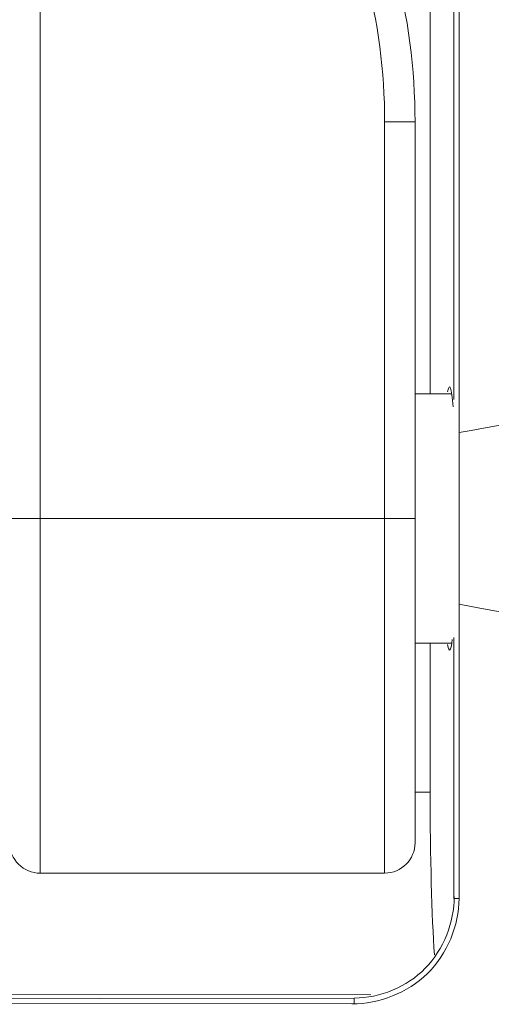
# Model space of a CAD drawing. Header units: centimetres. Extents: x -30 to 30, y -78 to 83.
# Tile 21 of 86: x -27.041 to -26.712, y 4.473 to 5.16. Entities that reach past the tile are written whole.
import ezdxf

# ---------------------------------------------------------------- set-up
doc = ezdxf.new("R2010")
doc.units = ezdxf.units.CM
doc.header["$MEASUREMENT"] = 0
doc.layers.add('LAYER_19952', color=7, linetype='Continuous')

msp = doc.modelspace()

# ---------------------------------------------------------------- linework, layer by layer
at = {"layer": 'LAYER_19952', "lineweight": 9}
for points in [[(-26.7383, 4.89534), (-26.7383, 4.89534), (-26.7383, 5.74918), (-26.7383, 5.74918)], [(-26.73464, 4.87218), (-26.73464, 4.87218), (-26.73464, 5.74918), (-26.73464, 5.74918)], [(-27.02693, 5.67494), (-27.02693, 5.67494), (-27.02693, 4.56484), (-27.02693, 4.56484)], [(-26.75478, 5.6749), (-26.75478, 5.6749), (-26.75478, 4.89924), (-26.75478, 4.89924)], [(-26.76532, 5.08904), (-26.76532, 5.12595), (-26.77013, 5.16269), (-26.77964, 5.19835)], [(-26.78653, 5.08904), (-26.78653, 5.1241), (-26.7911, 5.15901), (-26.80013, 5.19288)], [(-26.78653, 4.56484), (-26.78653, 4.56484), (-26.78653, 5.08904), (-26.78653, 5.08904)], [(-26.76532, 5.08904), (-26.76532, 5.08904), (-26.78653, 5.08904), (-26.78653, 5.08904)], [(-26.76532, 5.08904), (-26.76532, 5.08904), (-26.76532, 4.58605), (-26.76532, 4.58605)], [(-26.35384, 4.92275), (-26.51821, 4.90627), (-26.64553, 4.88936), (-26.73464, 4.87218)], [(-26.73869, 4.89009), (-26.73985, 4.90397), (-26.74125, 4.90785), (-26.74257, 4.90075)], [(-26.73988, 4.89924), (-26.73988, 4.89924), (-26.76532, 4.89924), (-26.76532, 4.89924)], [(-26.73464, 4.75244), (-26.73439, 4.79203), (-26.73439, 4.83259), (-26.73464, 4.87218)], [(-27.04814, 4.81231), (-27.04814, 4.81231), (-26.76532, 4.81231), (-26.76532, 4.81231)], [(-26.73464, 4.54716), (-26.73464, 4.54716), (-26.73464, 4.75244), (-26.73464, 4.75244)], [(-26.73464, 4.75244), (-26.64553, 4.73526), (-26.51821, 4.71835), (-26.35384, 4.70187)], [(-26.74265, 4.72432), (-26.74156, 4.71804), (-26.74039, 4.71932), (-26.73935, 4.72791)], [(-26.7383, 4.54716), (-26.7383, 4.54716), (-26.7383, 4.72928), (-26.7383, 4.72928)], [(-26.73993, 4.72538), (-26.73993, 4.72538), (-26.76532, 4.72538), (-26.76532, 4.72538)], [(-26.75478, 4.72538), (-26.75478, 4.72538), (-26.75478, 4.62143), (-26.75478, 4.62143)], [(-26.76532, 4.62143), (-26.76532, 4.62143), (-26.75478, 4.62143), (-26.75478, 4.62143)], [(-26.75478, 4.62134), (-26.75478, 4.57659), (-26.75367, 4.5345), (-26.75179, 4.50782)], [(-26.78653, 4.56484), (-26.77481, 4.56484), (-26.76532, 4.57433), (-26.76532, 4.58605)], [(-27.02693, 4.56484), (-27.02693, 4.56484), (-26.78653, 4.56484), (-26.78653, 4.56484)], [(-26.7383, 4.54716), (-26.7383, 4.54716), (-26.73464, 4.54716), (-26.73464, 4.54716)], [(-26.79623, 4.47996), (-26.79623, 4.47996), (-27.35377, 4.48013), (-27.35377, 4.48013)], [(-27.33804, 4.47699), (-27.33804, 4.47699), (-26.80774, 4.47764), (-26.80774, 4.47764)], [(-26.80774, 4.47397), (-26.80774, 4.47397), (-27.33804, 4.47333), (-27.33804, 4.47333)], [(-26.80774, 4.47397), (-26.80774, 4.47397), (-26.80774, 4.47764), (-26.80774, 4.47764)]]:
    msp.add_open_spline(points, degree=3, dxfattribs=at)
for points in [[(-27.04814, 4.58605), (-27.04814, 4.58042), (-27.04591, 4.57502), (-27.04193, 4.57105), (-27.03795, 4.56707), (-27.03255, 4.56484), (-27.02693, 4.56484)], [(-26.73804, 4.54849), (-26.73804, 4.53053), (-26.74521, 4.51173), (-26.75817, 4.49851), (-26.7711, 4.4853), (-26.78981, 4.47766), (-26.80774, 4.47764)], [(-26.80934, 4.47364), (-26.79041, 4.47367), (-26.77058, 4.4812), (-26.75664, 4.49485), (-26.74271, 4.50849), (-26.73464, 4.52824), (-26.73464, 4.54716)]]:
    msp.add_open_spline(points, degree=3, knots=[0, 0, 0, 0, 0.5, 0.5, 0.5, 1, 1, 1, 1], dxfattribs=at)

doc.saveas('drawing.dxf')
